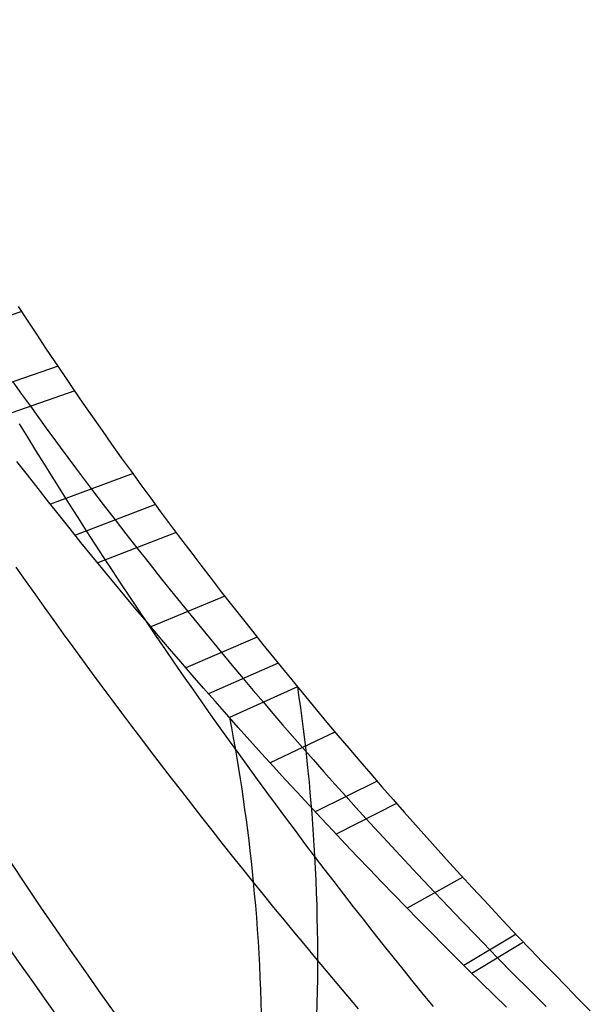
# Model space of a CAD drawing. Extents: x 5157 to 5867, y -156 to 1031.
# Tile 83 of 87: x 5599 to 5620, y 617 to 652. Entities that reach past the tile are written whole.
import ezdxf

# ---------------------------------------------------------------- set-up
doc = ezdxf.new("R2010")
doc.units = 0
doc.layers.add('1', color=7, linetype='CONTINUOUS')

msp = doc.modelspace()

# ---------------------------------------------------------------- linework, layer by layer
at = {"layer": '1', "color": 39}
for p, q in [((5599.467, 641.495, 14.735), (5596.104, 640.37, 11.098)), ((5600.777, 639.526, 14.171), (5597.543, 638.409, 10.413)), ((5601.382, 638.637, 13.921), (5598.204, 637.527, 10.113)), ((5603.485, 635.649, 13.11), (5600.511, 634.543, 9.139)), ((5604.298, 634.535, 12.82), (5601.402, 633.428, 8.793)), ((5605.044, 633.531, 12.565), (5602.214, 632.429, 8.491)), ((5606.803, 631.226, 12.002), (5604.129, 630.126, 7.825)), ((5607.966, 629.749, 11.659), (5605.391, 628.649, 7.421)), ((5608.718, 628.812, 11.45), (5606.207, 627.711, 7.174)), ((5609.419, 627.954, 11.263), (5606.965, 626.852, 6.955)), ((5610.773, 626.328, 10.925), (5608.428, 625.223, 6.559)), ((5612.291, 624.557, 10.58), (5610.063, 623.448, 6.155)), ((5612.994, 623.754, 10.433), (5610.817, 622.643, 5.982)), ((5615.383, 621.1, 9.982), (5613.376, 619.979, 5.453)), ((5617.307, 619.038, 9.672), (5615.43, 617.907, 5.088)), ((5617.576, 618.755, 9.633), (5615.717, 617.622, 5.041))]:
    msp.add_line(p, q, dxfattribs=at)
for points in [[(5599.34, 641.682, 14.797), (5599.667, 641.18, 14.652), (5599.997, 640.679, 14.508), (5600.328, 640.179, 14.365), (5600.662, 639.681, 14.224), (5600.999, 639.184, 14.084), (5601.337, 638.688, 13.945), (5601.678, 638.193, 13.808), (5602.021, 637.699, 13.672), (5602.366, 637.207, 13.538), (5602.713, 636.716, 13.404), (5603.062, 636.226, 13.273), (5603.413, 635.737, 13.143), (5603.767, 635.249, 13.014), (5604.123, 634.763, 12.887), (5604.48, 634.277, 12.762), (5604.84, 633.793, 12.638), (5605.202, 633.31, 12.516), (5605.566, 632.828, 12.395), (5605.932, 632.348, 12.277), (5606.301, 631.868, 12.159), (5606.671, 631.39, 12.044), (5607.043, 630.913, 11.931), (5607.418, 630.437, 11.819), (5607.794, 629.962, 11.709), (5608.173, 629.489, 11.601), (5608.553, 629.016, 11.495), (5608.935, 628.545, 11.391), (5609.32, 628.075, 11.289), (5609.706, 627.606, 11.189), (5610.095, 627.138, 11.09), (5610.485, 626.671, 10.994), (5610.877, 626.206, 10.9), (5611.272, 625.742, 10.807), (5611.668, 625.279, 10.717), (5612.066, 624.817, 10.628), (5612.466, 624.356, 10.542), (5612.868, 623.897, 10.457), (5613.272, 623.438, 10.374), (5613.678, 622.981, 10.294), (5614.086, 622.525, 10.215), (5614.495, 622.071, 10.138), (5614.907, 621.617, 10.063), (5615.32, 621.165, 9.99), (5615.736, 620.714, 9.919), (5616.153, 620.264, 9.85), (5616.572, 619.816, 9.783), (5616.993, 619.368, 9.717), (5617.415, 618.922, 9.654), (5617.84, 618.477, 9.593), (5618.266, 618.034, 9.533), (5618.694, 617.591, 9.475), (5619.124, 617.15, 9.42), (5619.556, 616.711, 9.366), (5619.989, 616.272, 9.314)], [(5599.147, 638.963, 12.277), (5599.463, 638.519, 12.138), (5599.78, 638.078, 12.001), (5600.311, 637.343, 11.776), (5600.853, 636.606, 11.554), (5601.409, 635.857, 11.332), (5601.695, 635.477, 11.22), (5601.986, 635.091, 11.109), (5602.406, 634.541, 10.951), (5602.839, 633.978, 10.792), (5603.224, 633.482, 10.654), (5603.619, 632.976, 10.514), (5604.061, 632.416, 10.362), (5604.516, 631.844, 10.209), (5604.982, 631.263, 10.055), (5605.459, 630.673, 9.902), (5606.059, 629.939, 9.716), (5606.673, 629.197, 9.531), (5607.063, 628.729, 9.417), (5607.458, 628.26, 9.304), (5607.821, 627.831, 9.203), (5608.188, 627.401, 9.103), (5608.534, 626.998, 9.01), (5608.884, 626.592, 8.918), (5609.239, 626.184, 8.827), (5609.597, 625.774, 8.737), (5609.984, 625.335, 8.642), (5610.375, 624.894, 8.548), (5610.772, 624.449, 8.455), (5611.175, 624.001, 8.363), (5611.537, 623.601, 8.283), (5611.903, 623.198, 8.203), (5612.507, 622.539, 8.076), (5613.122, 621.875, 7.952), (5613.746, 621.208, 7.831), (5614.378, 620.538, 7.713), (5614.869, 620.022, 7.625), (5615.364, 619.505, 7.539), (5615.864, 618.988, 7.456), (5616.366, 618.471, 7.375), (5616.644, 618.187, 7.332), (5617.222, 617.601, 7.244), (5617.805, 617.014, 7.161), (5618.394, 616.427, 7.08)], [(5614.326, 616.427, 11.521), (5613.96, 616.874, 11.58), (5613.596, 617.322, 11.64), (5613.234, 617.771, 11.702), (5612.873, 618.221, 11.765), (5612.514, 618.671, 11.831), (5612.155, 619.123, 11.898), (5611.799, 619.576, 11.966), (5611.444, 620.03, 12.036), (5611.09, 620.485, 12.108), (5610.738, 620.94, 12.182), (5610.387, 621.397, 12.257), (5610.038, 621.855, 12.334), (5609.691, 622.313, 12.413), (5609.345, 622.773, 12.493), (5609, 623.233, 12.575), (5608.657, 623.694, 12.659), (5608.315, 624.157, 12.745), (5607.975, 624.62, 12.832), (5607.637, 625.084, 12.92), (5607.3, 625.549, 13.011), (5606.964, 626.015, 13.103), (5606.63, 626.482, 13.197), (5606.298, 626.949, 13.292), (5605.967, 627.418, 13.389), (5605.638, 627.888, 13.488), (5605.31, 628.358, 13.589), (5604.984, 628.829, 13.691), (5604.66, 629.301, 13.795), (5604.337, 629.774, 13.9), (5604.015, 630.248, 14.008), (5603.695, 630.722, 14.117), (5603.377, 631.198, 14.227), (5603.06, 631.674, 14.339), (5602.745, 632.151, 14.453), (5602.432, 632.629, 14.569), (5602.12, 633.108, 14.686), (5601.81, 633.587, 14.805), (5601.501, 634.068, 14.926), (5601.194, 634.549, 15.048), (5600.889, 635.031, 15.172), (5600.585, 635.514, 15.298), (5600.283, 635.997, 15.426), (5599.982, 636.481, 15.555), (5599.683, 636.966, 15.685), (5599.386, 637.452, 15.818)], [(5616.961, 616.399, 4.848), (5616.503, 616.846, 4.916), (5616.047, 617.294, 4.986), (5615.593, 617.744, 5.059), (5615.14, 618.194, 5.134), (5614.689, 618.646, 5.211), (5614.239, 619.099, 5.29), (5613.791, 619.553, 5.372), (5613.345, 620.008, 5.455), (5612.9, 620.465, 5.541), (5612.457, 620.922, 5.63), (5612.016, 621.381, 5.72), (5611.577, 621.84, 5.813), (5611.139, 622.301, 5.908), (5610.704, 622.763, 6.005), (5610.27, 623.226, 6.105), (5609.838, 623.69, 6.207), (5609.407, 624.155, 6.311), (5608.979, 624.62, 6.417), (5608.552, 625.087, 6.526), (5608.127, 625.555, 6.637), (5607.705, 626.024, 6.75), (5607.284, 626.494, 6.866), (5606.865, 626.965, 6.983), (5606.448, 627.437, 7.104), (5606.033, 627.909, 7.226), (5605.62, 628.383, 7.351), (5605.209, 628.858, 7.478), (5604.8, 629.333, 7.607), (5604.393, 629.81, 7.739), (5603.989, 630.287, 7.873), (5603.586, 630.765, 8.009), (5603.185, 631.245, 8.147), (5602.786, 631.725, 8.287), (5602.39, 632.206, 8.43), (5601.995, 632.688, 8.574), (5601.603, 633.171, 8.721), (5601.213, 633.656, 8.87), (5600.825, 634.141, 9.021), (5600.439, 634.627, 9.174), (5600.055, 635.114, 9.329), (5599.673, 635.602, 9.486), (5599.294, 636.091, 9.645)], [(5601.01, 615.72, 11.712), (5600.433, 616.523, 11.876), (5599.862, 617.327, 12.045), (5599.295, 618.133, 12.22), (5598.734, 618.94, 12.4), (5598.179, 619.748, 12.584), (5597.628, 620.558, 12.775), (5597.082, 621.369, 12.97), (5596.542, 622.181, 13.171), (5596.007, 622.995, 13.377), (5595.477, 623.809, 13.589), (5594.953, 624.625, 13.805), (5594.434, 625.441, 14.028), (5593.921, 626.259, 14.255), (5593.413, 627.077, 14.488), (5592.91, 627.896, 14.726), (5592.413, 628.715, 14.97), (5591.921, 629.535, 15.219), (5591.435, 630.356, 15.473), (5590.955, 631.178, 15.733), (5590.48, 632, 15.998), (5590.01, 632.822, 16.269)], [(5602.881, 616.123, 16.418), (5602.326, 616.899, 16.576), (5601.776, 617.677, 16.739), (5601.232, 618.456, 16.906), (5600.692, 619.236, 17.079), (5600.159, 620.018, 17.256), (5599.63, 620.801, 17.438), (5599.108, 621.585, 17.625), (5598.59, 622.371, 17.817), (5598.078, 623.157, 18.014), (5597.572, 623.945, 18.215), (5597.072, 624.733, 18.422), (5596.577, 625.523, 18.633), (5596.088, 626.313, 18.85), (5595.604, 627.105, 19.071), (5595.127, 627.897, 19.297), (5594.655, 628.69, 19.528), (5594.189, 629.484, 19.764), (5593.729, 630.279, 20.005), (5593.276, 631.074, 20.25), (5592.828, 631.87, 20.501), (5592.386, 632.666, 20.756)], [(5611.622, 616.346, 7.062), (5611.236, 616.8, 7.133), (5610.851, 617.255, 7.206), (5610.468, 617.711, 7.281), (5610.086, 618.168, 7.358), (5609.705, 618.626, 7.436), (5609.326, 619.085, 7.517), (5608.947, 619.544, 7.599), (5608.571, 620.005, 7.684), (5608.195, 620.467, 7.77), (5607.821, 620.929, 7.858), (5607.448, 621.392, 7.949), (5607.077, 621.857, 8.041), (5606.707, 622.322, 8.135), (5606.338, 622.788, 8.231), (5605.971, 623.255, 8.328), (5605.605, 623.722, 8.428), (5605.241, 624.191, 8.53), (5604.878, 624.66, 8.634), (5604.516, 625.13, 8.739), (5604.156, 625.601, 8.847), (5603.797, 626.073, 8.957), (5603.44, 626.546, 9.068), (5603.084, 627.019, 9.182), (5602.729, 627.494, 9.297), (5602.376, 627.969, 9.415), (5602.024, 628.444, 9.534), (5601.674, 628.921, 9.656), (5601.326, 629.398, 9.779), (5600.978, 629.876, 9.905), (5600.633, 630.355, 10.032), (5600.289, 630.835, 10.162), (5599.946, 631.315, 10.293), (5599.605, 631.796, 10.427), (5599.265, 632.278, 10.563)], [(5609.419, 627.955, 11.264), (5609.474, 627.576, 11.329), (5609.527, 627.197, 11.394), (5609.577, 626.818, 11.46), (5609.626, 626.438, 11.526), (5609.672, 626.058, 11.592), (5609.716, 625.677, 11.658), (5609.758, 625.296, 11.725), (5609.798, 624.915, 11.792), (5609.836, 624.534, 11.859), (5609.871, 624.152, 11.926), (5609.904, 623.769, 11.993), (5609.936, 623.387, 12.061), (5609.965, 623.004, 12.129), (5609.991, 622.621, 12.197), (5610.016, 622.238, 12.266), (5610.038, 621.855, 12.334), (5610.061, 621.413, 12.414), (5610.082, 620.97, 12.493), (5610.099, 620.528, 12.573), (5610.113, 620.085, 12.654), (5610.124, 619.643, 12.734), (5610.133, 619.2, 12.815), (5610.139, 618.756, 12.896), (5610.141, 618.313, 12.977), (5610.141, 617.87, 13.059), (5610.138, 617.426, 13.141), (5610.131, 616.982, 13.223), (5610.122, 616.539, 13.305), (5610.11, 616.095, 13.388)], [(5606.965, 626.852, 6.955), (5607.034, 626.486, 7.009), (5607.102, 626.119, 7.063), (5607.167, 625.751, 7.117), (5607.23, 625.384, 7.172), (5607.29, 625.015, 7.228), (5607.349, 624.646, 7.283), (5607.406, 624.276, 7.339), (5607.461, 623.906, 7.395), (5607.513, 623.536, 7.452), (5607.564, 623.165, 7.509), (5607.612, 622.793, 7.567), (5607.658, 622.421, 7.624), (5607.702, 622.049, 7.682), (5607.744, 621.676, 7.741), (5607.784, 621.303, 7.799), (5607.821, 620.929, 7.858), (5607.862, 620.498, 7.927), (5607.9, 620.067, 7.996), (5607.935, 619.635, 8.065), (5607.967, 619.203, 8.135), (5607.996, 618.77, 8.205), (5608.022, 618.337, 8.275), (5608.046, 617.903, 8.346), (5608.066, 617.47, 8.418), (5608.084, 617.035, 8.489), (5608.099, 616.601, 8.562), (5608.11, 616.166, 8.634)]]:
    msp.add_polyline3d(points, dxfattribs=at)
at = {"layer": '1', "color": 39, "extrusion": (0, 0, -1)}
msp.add_arc((-5516.962, 631.909, -24.542), 78.014, 155.68001, 275.68001, dxfattribs=at)

doc.saveas('drawing.dxf')
